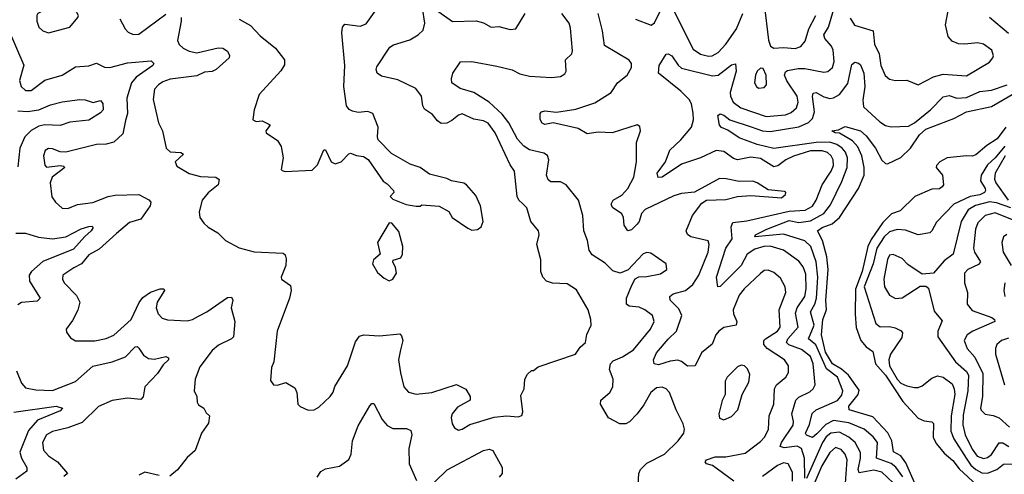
# Model space of a CAD drawing. Extents: x 2057697 to 2160550, y 827490 to 1016834.
# Tile 154 of 256: x 2122345 to 2127462, y 891940 to 894303. Entities that reach past the tile are written whole.
import ezdxf

# ---------------------------------------------------------------- set-up
doc = ezdxf.new("R2010")
doc.units = 0

msp = doc.modelspace()

# ---------------------------------------------------------------- linework, layer by layer
at = {"layer": '0CON20XD'}
for points in [[(2122495, 894234.3), (2122605.6, 894264.4), (2122647.5, 894315), (2122650, 894325), (2122635, 894353.3), (2122595, 894369.4), (2122535, 894373.1), (2122495, 894364.2), (2122440, 894335), (2122433.8, 894325), (2122434.1, 894295.9), (2122444, 894265), (2122464.5, 894244.5), (2122495, 894234.3)], [(2124695, 893208.8), (2124725, 893212), (2124744.1, 893225.9), (2124753.3, 893255), (2124739.2, 893335), (2124715, 893390), (2124666.7, 893445), (2124653.9, 893453.9), (2124590, 893465), (2124565, 893477.5), (2124475, 893500), (2124426.7, 893535), (2124375, 893551.4), (2124277.7, 893607.7), (2124208.3, 893678.3), (2124203.8, 893695), (2124208, 893745), (2124181.2, 893815), (2124155, 893825.6), (2124105, 893821.5), (2124075, 893827.9), (2124056.7, 893836.7), (2124042.7, 893855), (2124030, 893955), (2124035.5, 894065), (2124020, 894235), (2124022.9, 894265), (2124035, 894279.2), (2124115, 894270), (2124145, 894282), (2124198, 894355)], [(2124645, 892174.2), (2124685, 892199.2), (2124811.8, 892238.2), (2124874.3, 892244.3), (2124935, 892239.2), (2124954, 892246), (2124960.8, 892265), (2124950, 892350), (2124966.2, 892385), (2124970, 892435), (2124985, 892460), (2125005, 892480), (2125015, 892480), (2125040.5, 892499.5), (2125233.3, 892565), (2125258.1, 892601.9), (2125286.2, 892625), (2125293, 892667), (2125315.8, 892715), (2125314.2, 892745), (2125300, 892795), (2125238.3, 892898.3), (2125189.7, 892929.7), (2125115, 892934.3), (2125083.3, 892945), (2125064, 892965), (2125054.3, 892995), (2125054.2, 893055), (2125032.5, 893135), (2125044.3, 893185), (2125040.8, 893205), (2125001.9, 893255), (2124980, 893325), (2124958.2, 893348.2), (2124939.5, 893365), (2124930.4, 893385), (2124916.2, 893515), (2124895, 893548.1), (2124815.9, 893715), (2124779.1, 893765), (2124755, 893777.7), (2124705, 893786.5), (2124645, 893813.1), (2124625, 893807.1), (2124591.3, 893778.7), (2124565, 893765.4), (2124535, 893763.5), (2124516.7, 893776.7), (2124490.2, 893810.2), (2124448.7, 893838.7), (2124440.4, 893855), (2124433.3, 893905), (2124403.3, 893945), (2124310.8, 893990.8), (2124225, 894010), (2124203.5, 894025), (2124198.2, 894045), (2124201.9, 894058.1), (2124269.4, 894160.6), (2124288.2, 894171.8), (2124372.3, 894197.7), (2124415.7, 894224.3), (2124441.5, 894248.5), (2124451.1, 894285), (2124438.6, 894365)], [(2124465, 894385.7), (2124593.8, 894293.8), (2124716.7, 894296.7), (2124755.9, 894285.9), (2124795, 894264.2), (2124835, 894267.5), (2124895, 894251.4), (2124923.9, 894256.1), (2124972, 894335)], [(2125545, 894305.6), (2125627.5, 894275), (2125645, 894286), (2125685, 894367.8)], [(2125845, 893816.7), (2125836.7, 893865), (2125825, 893887.5), (2125780.8, 893930.8), (2125664.6, 894024.6), (2125668.2, 894065), (2125705, 894123.1), (2125715.3, 894125.3), (2125735, 894114.6), (2125766.7, 894066.7), (2125785, 894051.2), (2125945, 894010.5), (2125975, 894014.7), (2126045, 894068.9), (2126065, 894073.8), (2126068.5, 894035), (2126038.3, 893925), (2126039.8, 893905), (2126053.7, 893875), (2126092.2, 893845), (2126225, 893800.2), (2126325, 893808.1), (2126355, 893820), (2126382.7, 893845), (2126391.7, 893875), (2126385.7, 893905), (2126331.4, 893985), (2126320, 894015), (2126325, 894031.4), (2126335, 894039.6), (2126391.3, 894048.7), (2126425, 894050.2), (2126525, 894029.6), (2126545.8, 894034.2), (2126568.8, 894055), (2126578.2, 894085), (2126573.3, 894145), (2126564.2, 894165), (2126529.3, 894205), (2126524.8, 894225), (2126548.3, 894265), (2126585, 894387.5)], [(2125725, 894387.5), (2125845, 894149.5), (2125883, 894123), (2125925, 894112.9), (2125943.8, 894115), (2125975, 894133.1), (2126015.3, 894175), (2126070.6, 894255), (2126104.1, 894335)], [(2126214.5, 894384.5), (2126237.1, 894197.1), (2126247.1, 894165), (2126264.5, 894154.5), (2126315, 894158.2), (2126375, 894153.8), (2126405, 894164.4), (2126428.2, 894191.8), (2126446.4, 894255), (2126482.6, 894325)], [(2126661.7, 894311.7), (2126684.4, 894275), (2126780, 894245), (2126788.5, 894175), (2126812, 894125), (2126820, 894065), (2126842.7, 894012.7), (2126865, 893994.2), (2126897, 893987), (2126955, 893989.4), (2127015, 893964.4), (2127095, 894005.4), (2127145, 894019.2), (2127265, 894012), (2127385, 894081.4), (2127402.9, 894105), (2127405.7, 894115.7), (2127397.1, 894145), (2127355, 894175.6), (2127325, 894183.1), (2127255, 894175.4), (2127225, 894178), (2127191.2, 894191.2), (2127171.2, 894215), (2127156, 894276), (2127177.9, 894385)], [(2122865, 894307.1), (2122892.5, 894255), (2122908.3, 894238.3), (2122935, 894226.9), (2122965, 894227.8), (2123105, 894330.9)], [(2123183.6, 894315), (2123184.6, 894295), (2123164.7, 894195), (2123174.3, 894174.3), (2123195.2, 894155.2), (2123225, 894138.7), (2123265, 894131.3), (2123377.1, 894157.1), (2123400, 894155), (2123425, 894138.8), (2123436.1, 894116.1), (2123433.3, 894105), (2123365.5, 894045), (2123345, 894033.4), (2123305, 894029.6), (2123265, 894011.2)], [(2123485.6, 894305.6), (2123545, 894272.2), (2123595, 894219.2), (2123675.4, 894155.4), (2123721.4, 894095), (2123721.3, 894068.7), (2123702.2, 894037.8), (2123590, 893915), (2123563.8, 893835), (2123556.7, 893785), (2123560.5, 893780.5), (2123574.3, 893774.3), (2123605, 893776.9), (2123639.7, 893759.7), (2123646.7, 893755), (2123624, 893725), (2123626.2, 893715), (2123685, 893675.8), (2123703.6, 893643.6), (2123714.4, 893585), (2123703.3, 893525), (2123709.3, 893519.3), (2123725, 893513.8), (2123865, 893521.2), (2123892, 893548), (2123925, 893627.5), (2123935, 893627.5), (2123964.2, 893564.2), (2123983.9, 893553.9), (2124016.1, 893563.9), (2124055, 893606.7), (2124065, 893610), (2124095, 893597.5), (2124131.7, 893591.7), (2124156.4, 893576.4), (2124233.6, 893463.6), (2124255, 893450), (2124287.5, 893415), (2124290, 893405), (2124270, 893385), (2124285, 893370), (2124353, 893343), (2124405, 893333.8), (2124426.7, 893333.3), (2124435, 893340), (2124525, 893333.3), (2124575, 893306.7), (2124593.3, 893275), (2124675, 893218.8), (2124695, 893208.8)], [(2125558.9, 891885), (2125563.1, 891945), (2125571.2, 891965), (2125605, 891998.2), (2125695.6, 892045), (2125768.1, 892115), (2125797.1, 892155), (2125800.8, 892175), (2125792.5, 892202.5), (2125756.5, 892275), (2125723.1, 892365), (2125705, 892384.3), (2125685, 892393.1), (2125655, 892390), (2125625, 892365.6), (2125588.8, 892301.2), (2125554.6, 892255), (2125515, 892213.8), (2125495, 892202.3), (2125463.3, 892203.3), (2125404.6, 892234.6), (2125364.3, 892305), (2125365.8, 892325), (2125411.4, 892365), (2125427.3, 892395), (2125429.1, 892435), (2125411.2, 892485), (2125416.2, 892515), (2125430.2, 892529.8), (2125478.6, 892551.4), (2125535, 892587.8), (2125622.7, 892695), (2125642.1, 892735), (2125633.5, 892765), (2125594.7, 892794.7), (2125565, 892808.9), (2125513.5, 892813.5), (2125499.4, 892825), (2125498.2, 892855), (2125526.1, 892923.9), (2125544.5, 892955.5), (2125563.6, 892966.4), (2125605, 892968.1), (2125675, 892983.1), (2125708.8, 893005), (2125704.2, 893034.2), (2125625, 893089.4), (2125605, 893093.1), (2125585, 893085.7), (2125507.4, 893002.6), (2125465, 892986.4), (2125427.7, 892997.7), (2125387.6, 893037.6), (2125320.2, 893080.2), (2125304.6, 893104.6), (2125296.1, 893155), (2125276.4, 893205), (2125271.8, 893285), (2125249.5, 893365), (2125185, 893445.4), (2125155, 893459.6), (2125105, 893459.5), (2125090.8, 893470.8), (2125082.9, 893495), (2125095.5, 893575), (2125087.9, 893597.9), (2125069.8, 893609.8), (2124995, 893626.7), (2124965, 893646), (2124932.1, 893682.1), (2124886.8, 893766.8), (2124852.3, 893812.3), (2124785, 893873.6), (2124704.6, 893925.4), (2124634.8, 893944.8), (2124591.8, 893975), (2124588.4, 893995), (2124596, 894025), (2124635.3, 894084.7), (2124695, 894086.1), (2124825, 894062.3), (2124905, 894043.1), (2124945, 894022.3), (2124995, 894009.3), (2125108.2, 894001.8), (2125155, 894008.6), (2125179.1, 894020.9), (2125185.7, 894035), (2125181.5, 894095), (2125214.2, 894125), (2125218, 894142), (2125208.2, 894258.2), (2125200, 894285), (2125162.1, 894335)], [(2126056.7, 891905), (2125945, 891985.7), (2125914, 891995), (2125908, 892005), (2125915, 892015.6), (2125959.4, 892030.6), (2126015, 892031.1), (2126115, 892050.9), (2126195, 892110.7), (2126217.5, 892135), (2126236.2, 892175), (2126241.1, 892245), (2126263.8, 892305), (2126268.2, 892385), (2126279.2, 892405), (2126326.9, 892445), (2126341.2, 892468.8), (2126340, 892505), (2126320.4, 892535), (2126230, 892595), (2126212.7, 892615), (2126213.4, 892635), (2126220.7, 892645), (2126282.8, 892685), (2126297.4, 892705), (2126291.6, 892795), (2126326.8, 892885), (2126322.7, 892915), (2126299.8, 892959.8), (2126265, 892988.9), (2126235, 893001.1), (2126215, 892999.4), (2126195, 892984.4), (2126110, 892905), (2126085, 892871.1), (2126053.7, 892795), (2126055.3, 892775), (2126072.8, 892735), (2126069.1, 892715), (2126005, 892702.6), (2125978, 892685), (2125963.3, 892665), (2125943.7, 892616.3), (2125889, 892571), (2125855, 892503.8), (2125815, 892502.2), (2125785, 892527.1), (2125765, 892532.8), (2125725, 892528.8), (2125665, 892509.5), (2125641.9, 892515), (2125638.7, 892535), (2125655, 892571.5), (2125715, 892643.4), (2125758.4, 892685), (2125786.7, 892765), (2125770.6, 892800.6), (2125726.5, 892845), (2125724.5, 892865), (2125742, 892878), (2125805.6, 892895), (2125843.5, 892926.5), (2125875.2, 892975), (2125922.4, 893095), (2125929.2, 893135), (2125923.6, 893153.6), (2125834, 893175), (2125816.3, 893186.3), (2125808.6, 893205), (2125842, 893285), (2125890.9, 893349.1), (2125915, 893365.8), (2126015, 893368.2), (2126075.4, 893384.6), (2126145, 893388.6), (2126305, 893378), (2126325.8, 893395), (2126326.2, 893406.2), (2126320, 893410), (2126235, 893418), (2126178, 893455), (2126155, 893463.3), (2126085, 893462.9), (2126016, 893476), (2125981.7, 893478.3), (2125853, 893407), (2125785, 893398.9), (2125745, 893387.3), (2125595, 893317.3), (2125576.5, 893295), (2125565.4, 893255), (2125555, 893240), (2125525, 893210.8), (2125505, 893206.2), (2125486, 893235), (2125484, 893275), (2125475, 893293.3), (2125426.8, 893326.8), (2125418.6, 893345), (2125430, 893365), (2125475, 893390.9), (2125506.2, 893425), (2125536.9, 893485), (2125550.5, 893565), (2125551.2, 893665), (2125572, 893725), (2125568.3, 893748.3), (2125555, 893756.2), (2125425, 893715.4), (2125351.7, 893718.3), (2125295, 893710), (2125247.4, 893737.4), (2125117.1, 893767.1), (2125075, 893758.5), (2125060, 893765), (2125050.6, 893785), (2125050, 893815), (2125057.5, 893825), (2125075, 893829.2), (2125135, 893822.2), (2125235, 893837.7), (2125335, 893871.5), (2125418.5, 893925), (2125451.9, 893975), (2125502.5, 894015), (2125524.4, 894055), (2125524.4, 894075), (2125512.8, 894092.8), (2125385, 894169.2), (2125374.7, 894245), (2125351.8, 894335)], [(2127485, 894230.5), (2127385, 894314.8)], [(2122284.6, 894255), (2122367.4, 894067.4), (2122343.2, 893986.8), (2122353.1, 893955), (2122375, 893935.6), (2122405, 893935.6), (2122475, 893988.1), (2122566, 894014), (2122635, 894058.2), (2122705, 894062.7), (2122745, 894076.9), (2122786.4, 894056.3), (2122814.2, 894054.2), (2122905, 894079.2), (2123028.9, 894088.9), (2123042.9, 894075), (2123037.8, 894065), (2122950, 894005), (2122926.7, 893975), (2122902.7, 893895), (2122905.4, 893815), (2122895, 893779.2)], [(2126935, 891926.7), (2126898.2, 891978.2), (2126875, 891995.8), (2126798.5, 892025), (2126802.5, 892105), (2126781.3, 892135), (2126734.8, 892174.9), (2126655, 892207.4), (2126575, 892220), (2126535, 892199.1), (2126488.4, 892151.6), (2126465, 892131.1), (2126435, 892144.2), (2126428.7, 892155), (2126450.1, 892199.9), (2126463.2, 892256.8), (2126485.1, 892274.9), (2126595, 892324), (2126618.4, 892351.6), (2126623.2, 892375), (2126595.2, 892445), (2126538.4, 892488.4), (2126483.2, 892613.2), (2126444.6, 892645), (2126474.9, 892715), (2126454.3, 892785), (2126477.5, 892825), (2126486.7, 892855), (2126492.7, 892965), (2126484, 893045), (2126457.4, 893125), (2126425, 893154), (2126315, 893189), (2126166.2, 893175), (2126170, 893185), (2126228.1, 893215), (2126345, 893260.1), (2126395, 893249.7), (2126455, 893257.2), (2126523.8, 893295), (2126558.5, 893341.5), (2126617.1, 893462.9), (2126645.6, 893535), (2126647.5, 893585), (2126636.9, 893615), (2126619.3, 893635), (2126592.5, 893655), (2126555, 893666.8), (2126485, 893665.6), (2126265, 893633.1), (2126177.5, 893655), (2126085, 893688.9), (2126025, 893729.6), (2125992, 893742), (2125981.5, 893755), (2125974, 893805), (2125985.8, 893814.2), (2126005, 893807.3), (2126035, 893782.2), (2126146, 893746), (2126204.8, 893724.8), (2126245, 893722.4), (2126395, 893746), (2126445, 893768.6), (2126465, 893788.8), (2126475.5, 893824.5), (2126465.8, 893904.2), (2126469.6, 893920.4), (2126485, 893924.6), (2126525, 893902.2), (2126555, 893894), (2126575, 893896.8), (2126605, 893914.7), (2126649.1, 893970.9), (2126670.5, 894069.5), (2126685, 894082.9), (2126705, 894077.7), (2126715, 894067.8), (2126731.6, 894025), (2126737.3, 893955), (2126727, 893885), (2126730.8, 893850.8), (2126815, 893771.5), (2126845, 893753.5), (2126875, 893746.5), (2126965, 893750), (2126995, 893767.2), (2127079.4, 893835), (2127145, 893902.4), (2127175, 893909.4), (2127215.2, 893895.2), (2127265, 893898.1), (2127335, 893930.4), (2127395, 893935.9), (2127476.8, 893965)], [(2126185, 893948), (2126215, 893950), (2126225.7, 893965), (2126225.4, 894015), (2126208.9, 894048.9), (2126195, 894050.8), (2126177.1, 894035), (2126168.5, 894015), (2126164.6, 893974.6), (2126174.2, 893955), (2126185, 893948)], [(2123265, 894011.2), (2123126.6, 893993.4), (2123089.5, 893980.5), (2123065.8, 893965), (2123045, 893941.2), (2123038.3, 893888.3), (2123066.4, 893766.4), (2123087.3, 893725), (2123107.1, 893635), (2123127, 893617), (2123183, 893613), (2123196, 893605), (2123152.9, 893565), (2123161.1, 893541.1), (2123225, 893503.5), (2123285, 893487.6), (2123365, 893484.4), (2123382.2, 893472.2), (2123376.4, 893445), (2123325, 893403.8), (2123292.7, 893365), (2123277.5, 893305), (2123282, 893275), (2123302, 893245), (2123325, 893224.2), (2123375, 893196), (2123415, 893156), (2123485, 893117.5), (2123562.9, 893097.1), (2123715, 893089.2), (2123725, 893081.2), (2123730.4, 893060.4), (2123728.2, 893025), (2123704.3, 892965), (2123705.7, 892955), (2123751.7, 892921.7), (2123755.4, 892895.4), (2123747.1, 892855), (2123682.5, 892685), (2123665.5, 892525), (2123653.8, 892495), (2123648, 892428), (2123665, 892406.2), (2123685, 892403.8), (2123728.3, 892418.3), (2123775, 892390), (2123786.2, 892365), (2123791.2, 892305), (2123802.7, 892292.7), (2123843.9, 892273.9), (2123875, 892276), (2123900.3, 892289.7), (2123958.8, 892345), (2123975, 892367.5), (2123983.1, 892396.9), (2124048.6, 892505), (2124090.3, 892629.7), (2124111.7, 892658.3), (2124134.4, 892665.6), (2124215, 892659.6), (2124320, 892670), (2124330, 892660), (2124335.5, 892635), (2124325, 892586.7), (2124314.5, 892535), (2124325, 892467.5), (2124342.2, 892395), (2124365, 892367.1), (2124405, 892356.7), (2124487.5, 892365), (2124615, 892407.5), (2124663, 892383), (2124686.7, 892345), (2124686.7, 892325), (2124620.9, 892289.1), (2124592.9, 892255), (2124586.9, 892235), (2124592.8, 892202.8), (2124605, 892182), (2124625, 892170), (2124645, 892174.2)], [(2127000.3, 891885), (2126950, 892000), (2126925, 892036.9), (2126886.6, 892056.6), (2126878.1, 892115), (2126856.5, 892156.5), (2126778.3, 892238.3), (2126655.3, 892275.3), (2126653.7, 892295), (2126702.7, 892355), (2126707.3, 892377.2), (2126652, 892455), (2126616.7, 892486.7), (2126569.1, 892515), (2126533.4, 892575), (2126512.2, 892665), (2126519.1, 892745), (2126538.4, 892795), (2126535.2, 892845), (2126547.5, 893005), (2126539.9, 893069.9), (2126517, 893155), (2126491.1, 893205), (2126515, 893222.9), (2126567.3, 893242.7), (2126605, 893274.7), (2126704.2, 893425), (2126734, 893495), (2126733.5, 893535), (2126722.2, 893595), (2126701.6, 893641.6), (2126673.4, 893673.4), (2126605, 893712.9), (2126582.5, 893715), (2126566.2, 893725), (2126600, 893730), (2126635, 893748.5), (2126714.5, 893725), (2126745, 893699.7), (2126793.6, 893635), (2126825, 893573.8), (2126845, 893555.4), (2126855, 893553.4), (2126925, 893586.1), (2126975.5, 893635), (2127021.2, 893705), (2127055, 893733.9), (2127200.8, 893789.2), (2127266.2, 893825), (2127395, 893852.3), (2127515, 893920.6)], [(2122335, 893830), (2122386.2, 893826.2), (2122444.4, 893835), (2122505, 893860.8), (2122565, 893876.1), (2122657.8, 893887.8), (2122685, 893886.9), (2122726.6, 893873.4), (2122765, 893882.5), (2122777.2, 893867.2), (2122778.7, 893835), (2122765, 893818.5), (2122705, 893781.1), (2122605, 893770.7), (2122555, 893753.7), (2122475, 893755.9), (2122445, 893749.6), (2122405, 893727.9), (2122371.7, 893695), (2122345.2, 893635), (2122335, 893538)], [(2126425, 891921.2), (2126424.6, 892025), (2126407.6, 892075), (2126385, 892086.1), (2126317.7, 892077.7), (2126297.1, 892085), (2126304.3, 892105), (2126365.3, 892195), (2126367.3, 892215), (2126358.4, 892255), (2126379.7, 892325), (2126395, 892340.9), (2126451.8, 892368.2), (2126469.1, 892385), (2126478.5, 892405), (2126468.1, 892515), (2126455, 892552.3), (2126408.8, 892588.8), (2126343.2, 892613.2), (2126330.6, 892625), (2126338.1, 892645), (2126390.2, 892705), (2126377.8, 892777.8), (2126386, 892805), (2126425.9, 892865), (2126432.3, 892905), (2126430.8, 892980.8), (2126417.8, 893017.8), (2126395, 893047.9), (2126315, 893105.3), (2126245, 893125.9), (2126212.5, 893125), (2126165, 893110.6), (2126126.7, 893085), (2126095, 893024.7), (2125985, 892916.2), (2125974.2, 892914.2), (2125966.9, 892965), (2126015.9, 893115), (2126048.4, 893165), (2126042.9, 893227.1), (2126050.8, 893249.2), (2126125, 893258.1), (2126345, 893308.5), (2126426.5, 893313.5), (2126465, 893333.6), (2126484.2, 893365.8), (2126515.7, 893444.3), (2126563.3, 893515), (2126574.2, 893545), (2126572.7, 893575), (2126563.3, 893595), (2126543.2, 893613.2), (2126515, 893621.4), (2126455, 893620.8), (2126366.2, 893593.8), (2126326.2, 893575), (2126285, 893542.9), (2126265, 893538.2), (2126195, 893582.2), (2126145, 893588.6), (2126075, 893574.2), (2126055, 893581.4), (2126005, 893618), (2125965, 893623.1), (2125884.2, 893585.8), (2125785, 893552.6), (2125685, 893484), (2125662.9, 893482.9), (2125658.8, 893505), (2125701.3, 893565), (2125724.6, 893625), (2125781, 893679), (2125836.2, 893745), (2125847, 893783), (2125845, 893816.7)], [(2122895, 893779.2), (2122880.9, 893709.1), (2122834.1, 893665.9), (2122795, 893655.3), (2122745, 893654.6), (2122584.5, 893614.5), (2122555, 893615.5), (2122515, 893632.5), (2122495, 893634), (2122477, 893623), (2122468.6, 893595), (2122475, 893547.5), (2122485, 893537.1), (2122554.6, 893544.6), (2122572.1, 893542.1), (2122578.9, 893535), (2122513.9, 893485), (2122503.6, 893455), (2122512.2, 893382.2), (2122530.8, 893355), (2122565, 893324.3), (2122595, 893321.5), (2122645, 893342.8), (2122725, 893353.8), (2122805, 893384.7), (2122841.2, 893391.2), (2122965, 893395.4), (2123017, 893367), (2123026, 893355), (2123022.9, 893335), (2122973.8, 893266.2), (2122915, 893249.1), (2122849, 893191), (2122758.7, 893111.3), (2122705, 893080.9), (2122666, 893034), (2122625.9, 893014.1), (2122570, 892975), (2122567.1, 892955), (2122575.6, 892935), (2122639.9, 892869.9), (2122656.9, 892835), (2122647.3, 892792.7), (2122619.7, 892740.3), (2122586.7, 892695), (2122588.3, 892678.3), (2122608.8, 892648.8), (2122635, 892634), (2122735.4, 892634.6), (2122795, 892646.2), (2122835, 892663.8), (2122924.7, 892745), (2122966, 892834), (2122985, 892859.1), (2123025, 892887.3), (2123075, 892904.3), (2123093.8, 892903.8), (2123098, 892895), (2123059.6, 892835), (2123053.8, 892805), (2123065, 892774), (2123085, 892751.4), (2123112.4, 892742.4), (2123215, 892738.6), (2123243.3, 892745), (2123275, 892763.1), (2123317.1, 892785), (2123425, 892859.2), (2123445, 892861.5), (2123453.6, 892845), (2123443.6, 892805), (2123462.7, 892735), (2123455.6, 892655), (2123445, 892643.6), (2123377.8, 892612.2), (2123345.6, 892584.4), (2123281.4, 892498.6), (2123257.1, 892435), (2123251.5, 892375), (2123265.6, 892345), (2123267.5, 892315), (2123275, 892302), (2123302.5, 892285), (2123315, 892260), (2123331.2, 892245), (2123326, 892206), (2123289.4, 892155), (2123256.4, 892063.6), (2123215, 892028), (2123165, 891963.8), (2123125, 891930)], [(2127470, 893745), (2127425, 893683.8), (2127371.3, 893648.7), (2127315, 893601.2), (2127295, 893593.8), (2127265.9, 893595.9), (2127165, 893584.3), (2127128, 893565), (2127110, 893545), (2127108.8, 893535), (2127141.2, 893495), (2127146.2, 893445), (2127140, 893435), (2127125, 893424.4), (2127085, 893421.8), (2126996.7, 893385), (2126921.1, 893308.9), (2126876.6, 893293.4), (2126831, 893249), (2126770, 893160), (2126753.3, 893125), (2126722.9, 892995), (2126688.1, 892901.9), (2126687.7, 892772.2), (2126692.8, 892702.8), (2126716.2, 892635), (2126745, 892602.9), (2126779.1, 892579.1), (2126793.6, 892515), (2126845, 892455.5), (2126935, 892318.7), (2127015, 892232.7), (2127045, 892218.5), (2127085, 892212.5), (2127094, 892205), (2127091.9, 892131.9), (2127109.1, 892099.1), (2127150.5, 892050.5), (2127195, 892011.9), (2127228.2, 891968.2), (2127345, 891859.1)], [(2127465, 893645.1), (2127415, 893585.2), (2127375, 893549), (2127342.5, 893495), (2127338.3, 893465), (2127362.6, 893425), (2127365.2, 893415), (2127359.7, 893405), (2127335, 893392.4), (2127285, 893383.6), (2127199.6, 893345), (2127110.1, 893249.9), (2127086.1, 893205), (2127075, 893195.4), (2127015, 893185.3), (2126948.4, 893208.4), (2126905, 893212.9), (2126865, 893200), (2126837.8, 893175), (2126800.1, 893115), (2126781.6, 893035), (2126734.4, 892914.4), (2126795, 892724.4), (2126817.3, 892707.3), (2126865, 892708.5), (2126895, 892702.2), (2126925.6, 892685.6), (2126933.1, 892675), (2126929.4, 892650.6), (2126870.4, 892565), (2126861.6, 892535), (2126866.2, 892505), (2126905, 892434.5), (2126925, 892414.8), (2126955, 892400.6), (2126995, 892390.9), (2127015, 892392.2), (2127035, 892400.6), (2127085, 892440.6), (2127115, 892452.2), (2127145, 892444.5), (2127190.9, 892410.8), (2127202.1, 892385), (2127204.8, 892355), (2127185.5, 892245), (2127184.1, 892165), (2127200.2, 892125), (2127263.6, 892023.7), (2127288.5, 891988.5), (2127315, 891965.5), (2127345, 891947.4), (2127375, 891945.8), (2127422.7, 891965), (2127457.5, 891992.5), (2127505, 891994.5)], [(2127466.7, 893595), (2127415.5, 893505), (2127412.1, 893475), (2127418, 893455), (2127482.2, 893365)], [(2127495.6, 893324.4), (2127421.9, 893351.9), (2127385, 893356.7), (2127312.9, 893337.1), (2127275.3, 893315), (2127237.3, 893255), (2127196.2, 893085), (2127149.5, 893050.5), (2127095, 892986), (2127035, 892980), (2126961.2, 893031.2), (2126931.4, 893061.4), (2126885, 893082.5), (2126865, 893080), (2126855, 893056.7), (2126835.4, 892955), (2126840, 892915), (2126865, 892871.4), (2126896.8, 892853.2), (2126932.2, 892857.8), (2127025, 892917.5), (2127055, 892917.5), (2127068.3, 892908.3), (2127097.4, 892787.4), (2127138.7, 892738.7), (2127116.7, 892685), (2127116.9, 892655), (2127207.9, 892525), (2127265, 892474.2), (2127276.8, 892455), (2127272.2, 892375), (2127248.5, 892248.5), (2127247.5, 892197.5), (2127258.5, 892145), (2127295, 892071.1), (2127321.6, 892035), (2127355, 892022.5), (2127375, 892027.2), (2127395, 892042.9), (2127435, 892104), (2127455, 892104.2), (2127485.3, 892085)], [(2127505, 893262.6), (2127415, 893298.4), (2127363.6, 893285), (2127325, 893247.1), (2127312.6, 893215), (2127301.6, 893115), (2127307.5, 893095), (2127339.2, 893045), (2127328.4, 893031.6), (2127272.7, 893005), (2127255.9, 892985), (2127255.9, 892935.9), (2127271.1, 892885), (2127269.3, 892825), (2127295, 892791.4), (2127397.1, 892755), (2127411.4, 892745), (2127412.9, 892735), (2127299.4, 892685), (2127268.9, 892665), (2127253.9, 892635), (2127268.8, 892595), (2127309.4, 892549.4), (2127351.1, 892465), (2127349.4, 892345), (2127338.9, 892285), (2127342.9, 892272.9), (2127363.5, 892253.5), (2127405, 892246.4), (2127435, 892233.2), (2127489.2, 892185)], [(2122325, 893194.3), (2122375, 893193.8), (2122442, 893172), (2122515, 893163.8), (2122585, 893175.3), (2122663.8, 893216.2), (2122705, 893228.5), (2122719.6, 893229.6), (2122726.2, 893223.8), (2122716.8, 893205), (2122683.2, 893176.8), (2122625, 893110.6), (2122465, 893046), (2122406, 892995), (2122394.7, 892975), (2122396.7, 892945), (2122451.9, 892855), (2122435, 892840.4), (2122355, 892833.1), (2122335, 892821.5)], [(2124265, 892946.2), (2124285, 892953.8), (2124304.1, 892985.9), (2124298.9, 893015), (2124284.2, 893045), (2124286.1, 893053.9), (2124326.2, 893065), (2124334.2, 893085), (2124336, 893125), (2124315, 893202.5), (2124280, 893245), (2124265, 893247.5), (2124204, 893145), (2124218.8, 893085), (2124183.8, 893055), (2124178.8, 893035), (2124205, 892990), (2124239.5, 892959.5), (2124265, 892946.2)], [(2127475, 893187.1), (2127458.6, 893175), (2127449.5, 893145), (2127456.4, 893095), (2127498.5, 893025)], [(2127464.5, 892935), (2127459.6, 892895), (2127465, 892863.8)], [(2127485, 892648.2), (2127448.6, 892635), (2127423.8, 892615), (2127416.2, 892595), (2127416.7, 892565), (2127463.3, 892405)], [(2122328.7, 892478.7), (2122355, 892414), (2122375, 892390.6), (2122428.7, 892378.7), (2122515.4, 892375.4), (2122635, 892423.2), (2122725, 892503.2), (2122825, 892524.7), (2122895, 892550.8), (2122945, 892602.9), (2122955, 892604.3), (2122965, 892595.7), (2122989.3, 892559.3), (2123015, 892542.5), (2123045, 892539.6), (2123105, 892552.2), (2123119.2, 892545), (2123119.2, 892535), (2123091.2, 892508.8), (2123061.9, 892465), (2122995.7, 892395), (2122986.3, 892343.7), (2122975, 892328.6), (2122905, 892335.9), (2122825, 892323.3), (2122755, 892292.3), (2122670.3, 892209.7), (2122595, 892182.5), (2122515, 892163.3), (2122485, 892146.4), (2122463.4, 892105), (2122469.6, 892065), (2122495, 892036.2), (2122541.9, 892005), (2122594, 891945), (2122575, 891929.5)], [(2126005, 892224), (2126045, 892241.2), (2126077.5, 892275), (2126100.6, 892355), (2126135, 892420), (2126139.7, 892459.7), (2126128.3, 892488.3), (2126112.5, 892505), (2126095, 892507.1), (2126075, 892499.2), (2126021.9, 892445), (2126011.1, 892425), (2126012.2, 892355), (2125996.8, 892323.2), (2125978.8, 892255), (2125982.7, 892232.7), (2126005, 892224)], [(2123890.6, 891925), (2123910.8, 891955), (2123935, 891969.1), (2124007.1, 891982.9), (2124055, 892017.5), (2124068.2, 892045), (2124074.5, 892115), (2124105, 892192.5), (2124165, 892296.2), (2124175, 892308), (2124185, 892308.8), (2124228.2, 892225), (2124255, 892193.6), (2124285, 892179.2), (2124355, 892178.5), (2124378.2, 892168.2), (2124383.3, 892145), (2124367.7, 892075), (2124369.1, 891995), (2124408, 891908)], [(2122314, 892264), (2122533.9, 892293.9), (2122568.1, 892285), (2122555, 892270.4), (2122438.3, 892221.7), (2122391.5, 892168.5), (2122346.3, 892055), (2122354.2, 892025), (2122382, 891975), (2122382.8, 891957.2), (2122324.6, 891915)], [(2126885, 891895.3), (2126825, 891952.2), (2126785, 891961.1), (2126708.1, 891948.1), (2126703.3, 891965), (2126715.5, 892025), (2126715, 892053.3), (2126687.7, 892105), (2126655, 892132.7), (2126605, 892159.3), (2126560.7, 892155), (2126537.3, 892135), (2126517.1, 892105), (2126435, 891918.5)], [(2124501.3, 891898.7), (2124566.8, 891963.2), (2124756, 892064), (2124785, 892071.8), (2124804.1, 892064.1), (2124852, 891975), (2124852.9, 891945), (2124836.5, 891925)], [(2126636.5, 891895), (2126644.8, 892015), (2126635.2, 892045), (2126615, 892068.6), (2126585, 892079.2), (2126555, 892054.1), (2126514.3, 891985), (2126472.9, 891887.1)], [(2126360.9, 891905), (2126361.7, 891951.7), (2126338.9, 891995), (2126315, 892000.7), (2126283.4, 891986.6), (2126205, 891929.7)], [(2123070, 891935), (2122995, 891952), (2122965, 891936.7)]]:
    msp.add_lwpolyline(points, dxfattribs=at)

doc.saveas('drawing.dxf')
